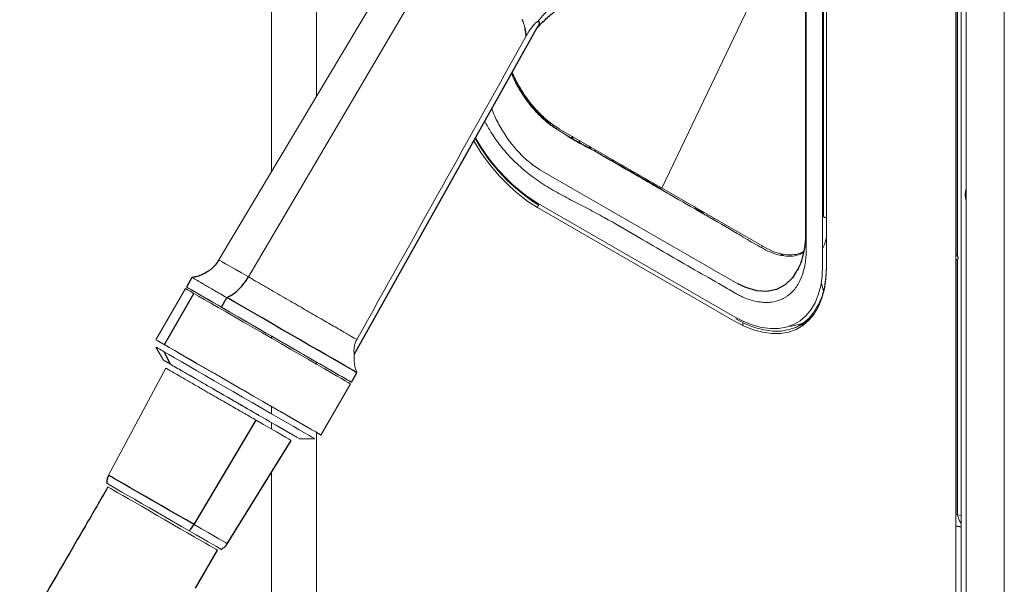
# Paper-space layout '_Isometric' of a CAD drawing. Header units: millimetres. Extents: x -1342 to 1339, y -551 to 2740.
# Tile 4 of 90: x -1074 to -805, y 738 to 892. Entities that reach past the tile are written whole.
import ezdxf

# ---------------------------------------------------------------- set-up
doc = ezdxf.new("R2010")
doc.units = ezdxf.units.MM

psp = doc.layouts.new('_Isometric')

# ---------------------------------------------------------------- linework, layer by layer
at = {"color": 144, "linetype": 'Continuous', "lineweight": 18}
for p, q in [((-1004.94, 1549.67), (-1004.94, 850.36)), ((-992.73, 1444.07), (-992.73, 870.85)), ((-805.01, 639.2), (-805.01, 1349.59)), ((-818.27, 632.97), (-818.27, 1343.36)), ((-815.41, 1343.37), (-815.41, 632.98)), ((-816.75, 644.75), (-816.75, 1010.56)), ((-854.58, 824.59), (-854.58, 971.56)), ((-853.53, 970.96), (-853.53, 823.98)), ((-859.3, 927.67), (-898.43, 845.82)), ((-966.21, 915.32), (-1019.34, 826.2)), ((-956.63, 914.46), (-1011.27, 821.55)), ((-933.85, 868.49), (-933.85, 868.17)), ((-929.91, 864.53), (-929.91, 864.1)), ((-927.1, 862.44), (-927.1, 862)), ((-870.49, 829.69), (-926.36, 861.94)), ((-922.95, 859.97), (-922.95, 859.43)), ((-922.75, 859.86), (-922.75, 859.32)), ((-920.89, 858.79), (-920.89, 858.25)), ((-918.32, 857.3), (-918.05, 857.1)), ((-916.8, 855.89), (-916.52, 856.26)), ((-877.74, 819.69), (-931.71, 850.84)), ((-932.37, 841.72), (-878.63, 810.7)), ((-932.02, 841.52), (-932.37, 841.72)), ((-878.63, 809.49), (-932.37, 840.51)), ((-889.64, 840.74), (-887.16, 838.92)), ((-887.16, 838.92), (-886.77, 838.38)), ((-884.46, 837.22), (-884.27, 837.64)), ((-871.16, 829.63), (-871.16, 830.08)), ((-866.27, 827.99), (-865.39, 827.42)), ((-818.27, 826.1), (-817.57, 826.5)), ((-853.53, 824.39), (-853.54, 824.39)), ((-855.02, 819.94), (-854.83, 819.49)), ((-854.83, 819.49), (-854.35, 817.6)), ((-1028.43, 818.37), (-1036.5, 804.39)), ((-877.93, 810.31), (-878.28, 810.1)), ((-860.57, 808.49), (-858.48, 809.76)), ((-857.97, 810.09), (-858.48, 809.76)), ((-1004.94, 805.38), (-1004.94, 804.81)), ((-1036.5, 802.39), (-1034.43, 798.79)), ((-992.73, 798.33), (-992.73, 797.76)), ((-1033.77, 796.62), (-1049.43, 767.42)), ((-991.47, 778.39), (-983.4, 792.37)), ((-1004.94, 786.16), (-1004.94, 784.17)), ((-1004.94, 781.76), (-1004.94, 779.98)), ((-997.36, 777.39), (-993.2, 777.39)), ((-992.73, 779.11), (-992.73, 733.68)), ((-1004.94, 768.2), (-1004.94, 456.52)), ((-818.27, 756.73), (-817.81, 756.63)), ((-817.81, 756.63), (-816.75, 756.38))]:
    psp.add_line(p, q, dxfattribs=at)
at = {"color": 7, "linetype": 'Continuous', "lineweight": 25}
for p, q in [((-854.42, 979.11), (-854.42, 838.14)), ((-817.81, 827.23), (-817.81, 905.68)), ((-982.37, 800.34), (-932.2, 890.11)), ((-929.62, 864.28), (-929.62, 863.87)), ((-817.81, 756.63), (-817.81, 826.36)), ((-1026.68, 821.4), (-1028.18, 818.8)), ((-1034.21, 803.06), (-1026.14, 817.05)), ((-1018.66, 813.31), (-1017.16, 815.91)), ((-1032.54, 797.7), (-1034.3, 801.11)), ((-992.66, 798.3), (-992.66, 798.3)), ((-983.15, 792.8), (-981.65, 795.4)), ((-1026.1, 753.95), (-1009.14, 782.41)), ((-993.77, 779.71), (-993.76, 779.71)), ((-1017.03, 748.71), (-999.56, 776.87)), ((-818.27, 753.63), (-816.75, 753.31))]:
    psp.add_line(p, q, dxfattribs=at)
at = {"color": 144, "linetype": 'Continuous', "lineweight": 18, "flags": 128}
for points in [[(-859.34, 977.8), (-859.16, 974.21), (-859.21, 969.27), (-859.3, 964.35), (-859.3, 949.47), (-859.3, 874.84), (-859.3, 831.69), (-859.3, 831.69), (-859.3, 831.69)], [(-932.37, 840.51), (-934.99, 842.19), (-937.21, 843.85)], [(-935.64, 843.87), (-934.88, 843.33), (-932.37, 841.72)], [(-1011.27, 821.55), (-1013.2, 822.66), (-1014.91, 823.64), (-1016.37, 824.49), (-1017.56, 825.17), (-1018.45, 825.69), (-1019.05, 826.03), (-1019.32, 826.19), (-1019.34, 826.2)], [(-878.63, 810.7), (-876.11, 809.4), (-873.63, 808.42), (-871.2, 807.77), (-868.85, 807.45), (-866.6, 807.48), (-864.49, 807.84), (-862.54, 808.54), (-860.76, 809.57), (-859.17, 810.92), (-857.8, 812.56), (-856.66, 814.49), (-855.76, 816.69), (-855.1, 819.12), (-854.71, 821.76), (-854.58, 824.59)], [(-853.53, 823.98), (-853.67, 821.03), (-854.08, 818.27), (-854.76, 815.74), (-855.7, 813.45), (-856.89, 811.43), (-858.32, 809.72), (-859.98, 808.31), (-861.83, 807.24), (-863.88, 806.51), (-866.08, 806.13), (-868.42, 806.1), (-870.87, 806.43), (-873.41, 807.11), (-876, 808.13), (-878.63, 809.49)], [(-878.28, 810.1), (-875.69, 808.76), (-873.14, 807.75), (-870.63, 807.08), (-868.22, 806.76), (-865.91, 806.78), (-863.74, 807.16), (-861.72, 807.88), (-859.89, 808.94), (-858.26, 810.32), (-856.85, 812.01), (-855.68, 814), (-854.75, 816.26), (-854.08, 818.76), (-853.67, 821.48), (-853.54, 824.39)], [(-1026.14, 817.05), (-1027.15, 817.63), (-1027.88, 818.05), (-1028.3, 818.3), (-1028.43, 818.37)], [(-1018.66, 813.31), (-1020.71, 814.49), (-1022.55, 815.56), (-1024.17, 816.49), (-1025.53, 817.28), (-1026.63, 817.91), (-1027.44, 818.38), (-1027.96, 818.67), (-1028.17, 818.8), (-1028.09, 818.75), (-1027.7, 818.52), (-1027.01, 818.12), (-1026.03, 817.56), (-1024.77, 816.83), (-1023.26, 815.96), (-1021.51, 814.95), (-1019.55, 813.82), (-1017.4, 812.57), (-1015.09, 811.24), (-1012.65, 809.83), (-1010.12, 808.37), (-1007.52, 806.87), (-1004.91, 805.36), (-1002.3, 803.86), (-999.74, 802.38), (-997.26, 800.95), (-994.89, 799.58), (-992.66, 798.3)], [(-983.4, 792.37), (-983.4, 792.37), (-983.58, 792.47), (-984.06, 792.75), (-984.84, 793.2), (-985.9, 793.81), (-987.23, 794.58), (-988.81, 795.5), (-990.63, 796.55), (-992.65, 797.71), (-994.85, 798.99), (-997.21, 800.34), (-999.68, 801.77), (-1002.23, 803.24), (-1004.83, 804.75), (-1007.45, 806.26), (-1010.05, 807.76), (-1012.59, 809.23), (-1015.04, 810.64), (-1017.37, 811.98), (-1019.54, 813.24), (-1021.53, 814.39), (-1023.31, 815.41), (-1024.85, 816.3), (-1026.14, 817.05)], [(-992.66, 798.3), (-990.62, 797.11), (-988.78, 796.05), (-987.16, 795.12), (-985.8, 794.33), (-984.7, 793.7), (-983.89, 793.23), (-983.37, 792.93), (-983.16, 792.81), (-983.24, 792.86), (-983.63, 793.08), (-984.32, 793.48), (-985.3, 794.05), (-986.56, 794.77), (-988.07, 795.64), (-989.82, 796.65), (-991.78, 797.79), (-993.93, 799.03), (-996.24, 800.37), (-998.68, 801.77), (-1001.21, 803.24), (-1003.81, 804.73), (-1006.42, 806.24), (-1009.03, 807.75), (-1011.59, 809.23), (-1014.07, 810.66), (-1016.44, 812.03), (-1018.66, 813.31)], [(-861.14, 808.17), (-861.07, 808.19), (-859.37, 808.77)], [(-1034.21, 803.06), (-1035.22, 803.65), (-1035.95, 804.07), (-1036.38, 804.31), (-1036.5, 804.39), (-1036.32, 804.28), (-1035.84, 804.01), (-1035.07, 803.56), (-1034.01, 802.94), (-1032.67, 802.17), (-1031.09, 801.26), (-1029.27, 800.21), (-1027.25, 799.04), (-1025.05, 797.77), (-1022.7, 796.41), (-1020.23, 794.99), (-1017.67, 793.51), (-1015.07, 792.01), (-1012.45, 790.5), (-1009.85, 789), (-1007.31, 787.53), (-1004.86, 786.12), (-1002.53, 784.77), (-1000.36, 783.52), (-998.37, 782.37), (-996.59, 781.34), (-995.05, 780.45), (-993.77, 779.71)], [(-993.2, 777.39), (-993.21, 777.39), (-993.44, 777.53), (-993.99, 777.84), (-994.83, 778.33), (-995.97, 778.99), (-997.39, 779.8), (-999.06, 780.77), (-1000.96, 781.86), (-1003.06, 783.08), (-1005.33, 784.39), (-1007.75, 785.79), (-1010.26, 787.24), (-1012.85, 788.73), (-1015.46, 790.24), (-1018.06, 791.74), (-1020.62, 793.22), (-1023.1, 794.65), (-1025.45, 796.01), (-1027.65, 797.27), (-1029.66, 798.44), (-1031.46, 799.47), (-1033.01, 800.37), (-1034.3, 801.11)], [(-993.77, 779.71), (-992.75, 779.13), (-992.03, 778.71), (-991.6, 778.46), (-991.47, 778.39), (-991.65, 778.49), (-992.13, 778.77), (-992.91, 779.22), (-993.97, 779.83), (-995.3, 780.6), (-996.89, 781.51), (-998.7, 782.56), (-1000.73, 783.73), (-1002.93, 785), (-1005.28, 786.36), (-1007.75, 787.79), (-1010.3, 789.26), (-1012.91, 790.76), (-1015.52, 792.28), (-1018.12, 793.78), (-1020.66, 795.24), (-1023.11, 796.66), (-1025.44, 798), (-1027.62, 799.26), (-1029.6, 800.4), (-1031.38, 801.43), (-1032.92, 802.32), (-1034.21, 803.06)], [(-1024.57, 793.1), (-1025.83, 793.82), (-1027.02, 794.51), (-1028.15, 795.17), (-1029.2, 795.77), (-1030.18, 796.33), (-1031.06, 796.84), (-1031.85, 797.3), (-1032.54, 797.7)], [(-999.56, 776.87), (-999.57, 776.88), (-999.78, 777), (-1000.3, 777.3), (-1001.14, 777.78), (-1002.26, 778.43), (-1003.65, 779.23), (-1005.28, 780.18), (-1007.12, 781.24), (-1009.14, 782.41)], [(-1027.46, 752.23), (-1029.52, 753.42), (-1031.68, 754.67), (-1033.89, 755.94), (-1036.11, 757.23), (-1038.3, 758.49), (-1040.4, 759.7), (-1042.38, 760.84), (-1044.19, 761.89), (-1045.81, 762.82), (-1047.19, 763.62), (-1048.3, 764.26), (-1049.14, 764.74), (-1049.67, 765.05), (-1049.88, 765.17), (-1049.89, 765.18)], [(-1049.6, 764.2), (-1049.59, 764.19), (-1049.35, 764.05), (-1048.81, 763.74), (-1047.99, 763.26), (-1046.89, 762.63), (-1045.54, 761.85), (-1043.97, 760.95), (-1042.21, 759.93), (-1040.3, 758.83), (-1038.28, 757.66), (-1036.18, 756.45), (-1034.05, 755.22), (-1031.93, 753.99)], [(-1031.93, 753.99), (-1029.87, 752.8), (-1027.9, 751.67), (-1026.07, 750.61), (-1024.42, 749.66), (-1022.98, 748.83), (-1021.77, 748.13), (-1020.83, 747.59), (-1020.17, 747.2), (-1019.8, 746.99), (-1019.73, 746.95)], [(-1017.03, 748.71), (-1017.13, 748.77), (-1017.56, 749.02), (-1018.31, 749.45), (-1019.37, 750.06), (-1020.7, 750.83), (-1022.29, 751.75), (-1024.1, 752.8), (-1026.1, 753.95)], [(-1018.73, 747.19), (-1018.84, 747.25), (-1019.25, 747.49), (-1019.97, 747.91), (-1020.99, 748.49), (-1022.27, 749.23), (-1023.8, 750.11), (-1025.54, 751.12), (-1027.46, 752.23)]]:
    psp.add_lwpolyline(points, dxfattribs=at)
at = {"color": 7, "linetype": 'Continuous', "lineweight": 25, "flags": 128}
for points in [[(-861.88, 822.82), (-862.85, 821.29), (-864.85, 819.37), (-867.14, 818.15), (-869.8, 817.6), (-872.55, 817.76), (-875.54, 818.63), (-877.74, 819.69), (-877.74, 819.69), (-877.74, 819.69)], [(-981.65, 795.4), (-981.74, 795.46), (-982.13, 795.68), (-982.82, 796.08), (-983.8, 796.65), (-985.06, 797.37), (-986.57, 798.24), (-988.32, 799.25), (-990.28, 800.39), (-992.43, 801.63), (-994.74, 802.96), (-997.18, 804.37), (-999.71, 805.83), (-1002.31, 807.33), (-1004.92, 808.84), (-1007.53, 810.35), (-1010.09, 811.83), (-1012.57, 813.26), (-1014.94, 814.63), (-1017.16, 815.91)], [(-1026.1, 753.95), (-1028.25, 755.19), (-1030.49, 756.48), (-1032.79, 757.81), (-1035.1, 759.15), (-1037.37, 760.46), (-1039.56, 761.72), (-1041.62, 762.91), (-1043.51, 764), (-1045.18, 764.97), (-1046.62, 765.79), (-1047.78, 766.46), (-1048.65, 766.96), (-1049.2, 767.28), (-1049.42, 767.41), (-1049.43, 767.42)], [(-1025.75, 736.55), (-1019.73, 746.95), (-1019.73, 746.95)]]:
    psp.add_lwpolyline(points, dxfattribs=at)
at = {"color": 144, "linetype": 'Continuous', "lineweight": 18}
for centre, radius, start, end in [((-901.84, 886.59), 55.48, 210.2217, 230.3928), ((-905.12, 884.12), 50.72, 209.2103, 237.9639), ((-904.54, 884.76), 51.37, 209.4064, 232.7365), ((-917.87, 856.94), 0.246, 137.7467, 231.6116), ((-810.69, 844.03), 5.02, 160.516, 199.484), ((-932.15, 841.69), 0.217, 170.5527, 307.7047), ((-931.6, 840.48), 0.77, 123.2297, 177.3477), ((-875.25, 808.77), 1.08, 165.1241, 210.6512), ((-864.8, 820.41), 12.39, 274.8447, 295.0653), ((-811.88, 757.77), 6.03, 190.8445, 216.1236)]:
    psp.add_arc(centre, radius, start, end, dxfattribs=at)
at = {"color": 7, "linetype": 'Continuous', "lineweight": 25}
for centre, radius, start, end in [((-1023.05, 827.96), 13.41, 296.0327, 331.4321), ((-1032.89, 757.92), 7.86, 313.6669, 329.6896)]:
    psp.add_arc(centre, radius, start, end, dxfattribs=at)
for points, knots in [([(-1049.6, 764.2), (-1051.65, 760.67), (-1055.6, 753.83), (-1061.35, 743.96), (-1066.69, 734.84), (-1071.65, 726.43), (-1076.23, 718.73), (-1080.66, 711.3), (-1084.91, 704.23), (-1088.91, 697.63), (-1092.38, 691.93), (-1095.33, 687.12), (-1097.67, 683.34), (-1099.44, 680.47), (-1100.71, 678.42), (-1101.59, 677.01), (-1102.14, 676.13), (-1102.6, 675.4), (-1103.25, 674.35), (-1104.3, 672.67), (-1105.76, 670.34), (-1107.57, 667.47), (-1110.81, 662.36), (-1115.32, 655.29), (-1120.98, 646.56), (-1126.65, 637.95), (-1132.38, 629.4), (-1138.24, 620.83), (-1143.05, 613.95), (-1146.79, 608.69), (-1149.44, 605.01), (-1152.07, 601.4), (-1154.55, 598.03), (-1156.72, 595.12), (-1158.49, 592.77), (-1159.92, 590.89), (-1161.21, 589.2), (-1162.81, 587.12), (-1164.94, 584.37), (-1167.68, 580.91), (-1170.76, 577.07), (-1174.03, 573.1), (-1177.29, 569.22), (-1180.47, 565.53), (-1183.57, 562.03), (-1186.54, 558.75), (-1189.31, 555.78), (-1191.77, 553.21), (-1194.02, 550.92), (-1196.22, 548.73), (-1198.56, 546.47), (-1201.31, 543.89), (-1204.45, 541.06), (-1207.92, 538.1), (-1211.34, 535.36), (-1214.6, 532.92), (-1217.62, 530.82), (-1220.38, 529.05), (-1222.84, 527.59), (-1225.14, 526.35), (-1226.96, 525.45), (-1228.47, 524.77), (-1229.82, 524.2), (-1231.35, 523.62), (-1232.97, 523.08), (-1234.49, 522.66), (-1235.8, 522.35), (-1237, 522.12), (-1238.11, 521.97), (-1239.2, 521.86), (-1240.29, 521.81), (-1241.41, 521.83), (-1242.48, 521.9), (-1243.53, 522.05), (-1244.5, 522.24), (-1245.41, 522.48), (-1246.2, 522.73), (-1246.9, 523), (-1247.54, 523.27), (-1248.21, 523.58), (-1249.07, 524.03), (-1250.07, 524.62), (-1251.1, 525.31), (-1252.01, 525.99), (-1252.77, 526.6), (-1253.49, 527.22), (-1254.31, 527.97), (-1255.44, 529.09), (-1256.82, 530.58), (-1258.33, 532.4), (-1259.75, 534.28), (-1260.87, 535.89), (-1261.67, 537.11), (-1262.25, 538.01), (-1262.79, 538.89), (-1263.39, 539.9), (-1264.04, 541.02), (-1264.81, 542.39), (-1265.7, 544.04), (-1266.69, 545.99), (-1267.94, 548.55), (-1269.46, 551.88), (-1271.26, 556.18), (-1273.16, 561.16), (-1275.12, 566.8), (-1277.06, 572.92), (-1279.27, 580.54), (-1281.7, 589.87), (-1284.26, 601), (-1286.69, 612.82), (-1288.83, 624.56), (-1290.74, 636.13), (-1292.44, 647.44), (-1294.04, 659.11), (-1295.54, 671.12), (-1296.95, 683.45), (-1298.25, 696), (-1299.42, 708.43), (-1300.4, 719.96), (-1301.22, 730.28), (-1301.88, 739.34), (-1302.44, 747.51), (-1302.91, 754.74), (-1303.29, 760.99), (-1303.6, 766.23), (-1303.83, 770.46), (-1304.01, 773.79), (-1304.16, 776.58), (-1304.3, 779.21), (-1304.44, 781.96), (-1304.58, 784.88), (-1304.76, 788.7), (-1304.99, 793.53), (-1305.25, 799.49), (-1305.52, 806.21), (-1305.81, 813.72), (-1306.11, 822.03), (-1306.39, 830.81), (-1306.65, 839.89), (-1306.99, 853.03), (-1307.35, 870.38), (-1307.66, 892.06), (-1307.84, 914.37), (-1307.88, 937.5), (-1307.79, 961.33), (-1307.54, 985.76), (-1307.15, 1010.84), (-1306.61, 1036.47), (-1305.92, 1062.68), (-1305.07, 1089.42), (-1303.96, 1119.78), (-1302.51, 1153.81), (-1300.66, 1191.58), (-1298.52, 1230.09), (-1296.09, 1269.27), (-1293.39, 1308.82), (-1290.41, 1348.68), (-1287.17, 1388.77), (-1283.63, 1429.26), (-1280.06, 1467.33), (-1276.51, 1502.89), (-1273.04, 1535.86), (-1269.38, 1568.91), (-1265.53, 1601.98), (-1261.97, 1631.02), (-1258.83, 1655.7), (-1256.2, 1675.71), (-1253.62, 1694.81), (-1251.1, 1712.98), (-1248.64, 1730.25), (-1246.27, 1746.48), (-1243.99, 1761.68), (-1241.82, 1775.9), (-1239.73, 1789.3), (-1237.73, 1801.88), (-1235.83, 1813.6), (-1234.04, 1824.48), (-1232.35, 1834.53), (-1230.77, 1843.84), (-1229.38, 1851.92), (-1228.17, 1858.85), (-1227.14, 1864.65), (-1226.22, 1869.83), (-1225.42, 1874.31), (-1224.81, 1877.67), (-1224.34, 1880.3), (-1223.91, 1882.66), (-1223.37, 1885.59), (-1222.72, 1889.16), (-1221.94, 1893.35), (-1221.05, 1898.16), (-1219.92, 1904.16), (-1218.54, 1911.44), (-1216.87, 1920.13), (-1214.99, 1929.75), (-1212.9, 1940.27), (-1210.59, 1951.67), (-1208.05, 1963.91), (-1205.29, 1976.94), (-1201.77, 1993.15), (-1197.49, 2012.21), (-1192.41, 2033.83), (-1187.15, 2055.21), (-1181.87, 2075.67), (-1176.59, 2095.18), (-1171.33, 2113.69), (-1165.92, 2131.81), (-1160.36, 2149.47), (-1154.94, 2165.73), (-1149.71, 2180.56), (-1144.73, 2193.96), (-1139.58, 2206.9), (-1134.17, 2219.39), (-1128.42, 2231.44), (-1122.24, 2243.04), (-1115.62, 2254.1), (-1108.6, 2264.55), (-1101.18, 2274.31), (-1095.35, 2281.38), (-1091.94, 2285), (-1091.21, 2285.77)], [0, 0, 0, 0, 0.004456, 0.00863, 0.012538, 0.016191, 0.019593, 0.022746, 0.026197, 0.02928, 0.031988, 0.034311, 0.036242, 0.037547, 0.03857, 0.039311, 0.039679, 0.039893, 0.040422, 0.041282, 0.042477, 0.044011, 0.045772, 0.050555, 0.055447, 0.060449, 0.065572, 0.070964, 0.076669, 0.079167, 0.081721, 0.084331, 0.086863, 0.089027, 0.090781, 0.092164, 0.093333, 0.094707, 0.097069, 0.099901, 0.103205, 0.106742, 0.110222, 0.113643, 0.117003, 0.1203, 0.123411, 0.126171, 0.128551, 0.131004, 0.133718, 0.136627, 0.140597, 0.144747, 0.149003, 0.153103, 0.156866, 0.160355, 0.163716, 0.166728, 0.169609, 0.171299, 0.173216, 0.175596, 0.178286, 0.180668, 0.182692, 0.184584, 0.186607, 0.188617, 0.190652, 0.192779, 0.195073, 0.196994, 0.199116, 0.201058, 0.202691, 0.204092, 0.205367, 0.206582, 0.208072, 0.209905, 0.211625, 0.213079, 0.214231, 0.21514, 0.216247, 0.217647, 0.219643, 0.221599, 0.223309, 0.224788, 0.225492, 0.226051, 0.22675, 0.227314, 0.227998, 0.228799, 0.229716, 0.230748, 0.231894, 0.233604, 0.23553, 0.237697, 0.24004, 0.242448, 0.244937, 0.248849, 0.252997, 0.257399, 0.262062, 0.266179, 0.270478, 0.274955, 0.279603, 0.284417, 0.28939, 0.294452, 0.299251, 0.303259, 0.306948, 0.310289, 0.313258, 0.315834, 0.317998, 0.319736, 0.321083, 0.322137, 0.323224, 0.324356, 0.325574, 0.326886, 0.329142, 0.331641, 0.33439, 0.33762, 0.341155, 0.344948, 0.348822, 0.352763, 0.3618, 0.371167, 0.38086, 0.390874, 0.401418, 0.412284, 0.423464, 0.434952, 0.446739, 0.458815, 0.471164, 0.487993, 0.505251, 0.522909, 0.540934, 0.559291, 0.577609, 0.596175, 0.61495, 0.633894, 0.649141, 0.664445, 0.679781, 0.695126, 0.710436, 0.720127, 0.72938, 0.738197, 0.746582, 0.754538, 0.762069, 0.768988, 0.775515, 0.781658, 0.787421, 0.792811, 0.797748, 0.802335, 0.806579, 0.810486, 0.813372, 0.816041, 0.818406, 0.820439, 0.822143, 0.82298, 0.824022, 0.825353, 0.826971, 0.828872, 0.831054, 0.833512, 0.837013, 0.84094, 0.845281, 0.850023, 0.855149, 0.860643, 0.866484, 0.87263, 0.882317, 0.89187, 0.901259, 0.910456, 0.918627, 0.926592, 0.934329, 0.941814, 0.949027, 0.954812, 0.960369, 0.965695, 0.97081, 0.97575, 0.980569, 0.985271, 0.989817, 0.994298, 0.998792, 1, 1, 1, 1]), ([(-932.64, 889.33), (-932.16, 889.87), (-930.95, 891.24), (-928.93, 893.05), (-926.86, 894.71), (-925.09, 895.95), (-923.54, 896.94), (-922.04, 897.8), (-920.47, 898.59), (-918.79, 899.32), (-916.78, 900.04), (-914.35, 900.68), (-911.97, 900.97), (-910.25, 901.01), (-909.57, 901), (-909.39, 900.99)], [0, 0, 0, 0, 0.0814693, 0.2069584, 0.3080679, 0.3840261, 0.4513069, 0.5167805, 0.57824, 0.6493205, 0.7199035, 0.8121169, 0.9256414, 0.981077, 1, 1, 1, 1]), ([(-935.49, 887.31), (-935.49, 887.38), (-935.49, 887.53), (-935.51, 887.76), (-935.53, 888.01), (-935.56, 888.27), (-935.6, 888.54), (-935.65, 888.83), (-935.71, 889.14), (-935.76, 889.35), (-935.78, 889.45)], [0, 0, 0, 0, 0.111511, 0.226877, 0.346098, 0.469173, 0.596102, 0.726883, 0.861516, 1, 1, 1, 1]), ([(-932.31, 891.3), (-932.2, 891.31), (-931.97, 891.34), (-931.87, 891.11), (-931.9, 890.78), (-932.01, 890.45), (-932.16, 890.21), (-932.22, 890.12)], [0, 0, 0, 0, 0.200347, 0.43193, 0.635994, 0.867107, 1, 1, 1, 1]), ([(-935.57, 843.69), (-935.08, 843.33), (-933.99, 842.52), (-932.88, 841.86), (-932.26, 841.5)], [0, 0, 0, 0, 0.442354, 1, 1, 1, 1]), ([(-859.3, 831.69), (-859.3, 831.69), (-859.34, 831.12), (-859.51, 829.38), (-860.11, 826.64), (-860.94, 824.22), (-861.68, 823.12), (-861.88, 822.82)], [0, 0, 0, 0, 0.000005, 0.16496, 0.513379, 0.870609, 1, 1, 1, 1]), ([(-1019.34, 826.21), (-1019.66, 825.73), (-1020.29, 824.77), (-1021.5, 823.61), (-1022.79, 822.7), (-1024.14, 822.03), (-1025.42, 821.6), (-1026.26, 821.47), (-1026.64, 821.42)], [0, 0, 0, 0, 0.193949, 0.378271, 0.552651, 0.717986, 0.874535, 1, 1, 1, 1]), ([(-1049.4, 767.39), (-1049.49, 767.25), (-1049.75, 766.8), (-1049.92, 766), (-1049.89, 765.38), (-1049.88, 765.1)], [0, 0, 0, 0, 0.214708, 0.647639, 1, 1, 1, 1]), ([(-1018.82, 747.16), (-1018.8, 747.16), (-1018.47, 747.27), (-1017.89, 747.7), (-1017.3, 748.23), (-1017.09, 748.64), (-1017.05, 748.73)], [0, 0, 0, 0, 0.022997, 0.436498, 0.873907, 1, 1, 1, 1])]:
    psp.add_open_spline(points, degree=3, knots=knots, dxfattribs=at)
at = {"color": 144, "linetype": 'Continuous', "lineweight": 18}
for points, knots in [([(-905.5, 832.75), (-900.48, 829.86), (-892.97, 825.52), (-884.19, 820.45), (-880.28, 818.19), (-878.87, 817.38), (-878.55, 817.2), (-878.4, 817.11), (-877.93, 816.84), (-877.61, 816.68), (-876.67, 816.2), (-876.05, 815.92), (-874.19, 815.2), (-872.99, 814.88), (-871.24, 814.63), (-870.66, 814.59), (-869.81, 814.58), (-869.53, 814.58), (-868.99, 814.62), (-868.72, 814.65), (-867.39, 814.83), (-866.4, 815.13), (-865.25, 815.69), (-865.03, 815.81), (-864.59, 816.08), (-864.37, 816.22), (-863.75, 816.67), (-863.35, 817), (-862.25, 818.1), (-861.61, 818.96), (-860.79, 820.45), (-860.54, 820.98), (-860.11, 822.09), (-859.92, 822.67), (-859.44, 824.47), (-859.23, 825.77), (-859.1, 827.51), (-859.08, 827.86), (-859.06, 828.58), (-859.06, 828.94), (-859.06, 830.03), (-859.06, 853.99), (-859.06, 901.2), (-859.06, 948.4), (-859.06, 972.36), (-859.06, 973.45), (-859.06, 973.81), (-859.06, 974.54), (-859.08, 975.28), (-859.13, 976.03), (-859.19, 976.79), (-859.23, 977.18), (-859.36, 978.34), (-859.48, 979.12), (-859.93, 981.48), (-860.35, 983.08), (-861.01, 985.12), (-861.15, 985.53), (-861.45, 986.34), (-861.6, 986.74), (-862.07, 987.96), (-862.42, 988.76), (-863.15, 990.35), (-863.54, 991.14), (-864.16, 992.31), (-864.38, 992.7), (-864.81, 993.48), (-865.04, 993.87), (-866.19, 995.77), (-867.19, 997.22), (-868.77, 999.29), (-869.32, 999.96), (-870.17, 1000.94), (-870.46, 1001.26), (-871.03, 1001.89), (-871.32, 1002.19), (-872.79, 1003.69), (-873.99, 1004.77), (-875.53, 1005.97), (-875.85, 1006.21), (-876.47, 1006.66), (-876.79, 1006.88), (-877.42, 1007.3), (-877.73, 1007.5), (-878.36, 1007.89), (-878.68, 1008.07), (-880.25, 1008.98), (-884.04, 1011.16), (-892.86, 1016.26), (-900.43, 1020.62), (-905.47, 1023.54)], [0, 0, 0, 0, 0.0625, 0.09375, 0.109375, 0.111328, 0.111328, 0.113281, 0.113281, 0.117187, 0.117187, 0.125, 0.125, 0.140625, 0.140625, 0.148437, 0.148437, 0.152344, 0.152344, 0.15625, 0.15625, 0.171875, 0.171875, 0.175781, 0.175781, 0.179687, 0.179687, 0.1875, 0.1875, 0.203125, 0.203125, 0.210937, 0.210937, 0.21875, 0.21875, 0.234375, 0.234375, 0.238281, 0.238281, 0.242187, 0.242187, 0.25, 0.5, 0.75, 0.757813, 0.757813, 0.761719, 0.761719, 0.765625, 0.769531, 0.769531, 0.773438, 0.773438, 0.78125, 0.78125, 0.796875, 0.796875, 0.800781, 0.800781, 0.804688, 0.804688, 0.8125, 0.8125, 0.820313, 0.820313, 0.824219, 0.824219, 0.828125, 0.828125, 0.84375, 0.84375, 0.851563, 0.851563, 0.855469, 0.855469, 0.859375, 0.859375, 0.875, 0.875, 0.878906, 0.878906, 0.882812, 0.882812, 0.886719, 0.886719, 0.890625, 0.890625, 0.90625, 0.9375, 1, 1, 1, 1]), ([(-932.31, 891.3), (-931.74, 892.01), (-931.14, 892.72), (-929.87, 894.11), (-929.21, 894.79), (-927.89, 896.05), (-927.23, 896.63), (-925.89, 897.73), (-925.21, 898.25), (-924.09, 899.01), (-923.71, 899.25), (-922.96, 899.71), (-922.59, 899.91), (-921.87, 900.3), (-921.51, 900.47), (-920.8, 900.79), (-920.45, 900.94), (-919.68, 901.23), (-919.28, 901.37), (-918.51, 901.59), (-918.15, 901.68), (-917.62, 901.79), (-917.44, 901.82), (-917.09, 901.88), (-916.91, 901.91), (-916.53, 901.96), (-916.34, 901.98), (-915.97, 902.01), (-915.79, 902.02), (-915.61, 902.03)], [0, 0, 0, 0, 0.125, 0.125, 0.25, 0.25, 0.375, 0.375, 0.5, 0.5, 0.5625, 0.5625, 0.625, 0.625, 0.6875, 0.6875, 0.75, 0.75, 0.8125, 0.8125, 0.875, 0.875, 0.90625, 0.90625, 0.9375, 0.9375, 0.96875, 0.96875, 1, 1, 1, 1]), ([(-935.78, 889.45), (-935.8, 889.55), (-935.85, 889.74), (-935.94, 890.06), (-936.04, 890.42), (-936.17, 890.82), (-936.27, 891.1), (-936.32, 891.25)], [0, 0, 0, 0, 0.16128, 0.341929, 0.541937, 0.761297, 1, 1, 1, 1]), ([(-932.31, 891.3), (-932.33, 891.29), (-932.36, 891.28), (-932.42, 891.26), (-932.48, 891.22), (-932.55, 891.18), (-932.62, 891.13), (-932.73, 891.05), (-932.9, 890.91), (-933.18, 890.64), (-933.55, 890.23), (-934.11, 889.52), (-934.58, 888.83), (-934.96, 888.23), (-935.14, 887.93), (-935.31, 887.62), (-935.43, 887.41), (-935.49, 887.31)], [0, 0, 0, 0, 0.019644, 0.039514, 0.059708, 0.08032, 0.101437, 0.123142, 0.182612, 0.247077, 0.364495, 0.497024, 0.747812, 0.810416, 0.873768, 0.936758, 1, 1, 1, 1]), ([(-898.66, 845.42), (-898.76, 845.47), (-899.23, 845.74), (-901.21, 846.89), (-909.13, 851.45), (-917.49, 856.36), (-925.16, 860.68), (-927.6, 862.12), (-930.1, 863.95), (-932.55, 866.29), (-934.9, 869.05), (-936.99, 872.13), (-938.55, 874.85), (-939.24, 876.55), (-939.47, 877.11)], [0, 0, 0, 0, 0.006542, 0.032709, 0.137376, 0.556047, 0.612749, 0.669417, 0.725734, 0.786716, 0.847699, 0.908752, 0.969806, 1, 1, 1, 1]), ([(-939.39, 877.25), (-939.15, 876.67), (-938.44, 874.95), (-936.85, 872.2), (-934.74, 869.11), (-932.36, 866.32), (-929.25, 863.41), (-925.42, 860.66), (-920.97, 858.06), (-916.52, 855.76), (-909, 851.64), (-902.97, 848.1), (-898.43, 845.44)], [0, 0, 0, 0, 0.031153, 0.092425, 0.153697, 0.214863, 0.276029, 0.377834, 0.480235, 0.583333, 0.686094, 1, 1, 1, 1]), ([(-926.36, 861.94), (-927.23, 862.5), (-928.98, 863.61), (-931.53, 865.86), (-933.93, 868.49), (-936.12, 871.45), (-937.94, 874.46), (-938.87, 876.51), (-939.28, 877.44)], [0, 0, 0, 0, 0.171462, 0.342926, 0.514392, 0.68586, 0.857303, 1, 1, 1, 1]), ([(-931.71, 850.84), (-931.71, 850.84), (-932.79, 851.49), (-934.94, 853.03), (-937.9, 855.91), (-940.52, 859.18), (-942.7, 862.69), (-944.15, 865.5), (-944.72, 867.14), (-944.85, 867.49)], [0, 0, 0, 0, 0.000003, 0.202317, 0.404642, 0.587103, 0.769591, 0.950765, 1, 1, 1, 1]), ([(-946.76, 864.06), (-946.22, 863.06), (-944.95, 860.71), (-942.5, 857.29), (-939.3, 853.57), (-935.54, 850.17), (-931.35, 847.14), (-927.09, 844.6), (-922.8, 842.33), (-918.51, 840.16), (-912.74, 836.99), (-908.41, 834.46), (-905.5, 832.75)], [0, 0, 0, 0, 0.055596, 0.131275, 0.206945, 0.303785, 0.400885, 0.499433, 0.599168, 0.699027, 0.797719, 1, 1, 1, 1]), ([(-918.05, 857.1), (-917.93, 856.99), (-917.8, 856.87), (-917.88, 856.55), (-917.89, 856.51)], [0, 0, 0, 0, 0.893805, 1, 1, 1, 1]), ([(-859.85, 828.21), (-860.43, 827.93), (-861.66, 827.33), (-863.87, 827.11), (-866.33, 827.41), (-869.54, 828.52), (-873.42, 830.73), (-882.07, 835.97), (-890.49, 840.69), (-897.41, 844.69), (-898.66, 845.42)], [0, 0, 0, 0, 0.05851, 0.12436, 0.190244, 0.256128, 0.368306, 0.480796, 0.905647, 1, 1, 1, 1]), ([(-853.53, 837.75), (-853.56, 837.75), (-853.7, 837.73), (-853.94, 837.77), (-854.2, 837.86), (-854.38, 838.02), (-854.41, 838.13), (-854.42, 838.19)], [0, 0, 0, 0, 0.076573, 0.30743, 0.538287, 0.769143, 1, 1, 1, 1]), ([(-853.53, 832.34), (-853.75, 831.45), (-854, 830.39), (-854.5, 829.6), (-854.58, 829.47)], [0, 0, 0, 0, 0.841353, 1, 1, 1, 1]), ([(-870.49, 829.69), (-869.62, 829.24), (-867.87, 828.33), (-865.32, 827.64), (-862.93, 827.51), (-861.05, 827.81), (-860.1, 828.35), (-859.77, 828.54)], [0, 0, 0, 0, 0.220862, 0.441725, 0.662591, 0.883459, 1, 1, 1, 1]), ([(-818.26, 827.71), (-818.24, 827.7), (-818.21, 827.67), (-818.15, 827.63), (-818.1, 827.59), (-818.04, 827.53), (-817.97, 827.46), (-817.9, 827.38), (-817.83, 827.28), (-817.76, 827.17), (-817.69, 827.02), (-817.63, 826.85), (-817.58, 826.67), (-817.58, 826.55), (-817.57, 826.5)], [0, 0, 0, 0, 0.053171, 0.104471, 0.153463, 0.199829, 0.276188, 0.350259, 0.42505, 0.500044, 0.614944, 0.738727, 0.868132, 1, 1, 1, 1]), ([(-1017.16, 815.91), (-1018.32, 816.57), (-1020.63, 817.91), (-1023.33, 819.47), (-1025.31, 820.61), (-1026.5, 821.29), (-1026.59, 821.35), (-1026.63, 821.37)], [0, 0, 0, 0, 0.205566, 0.411131, 0.616697, 0.822263, 1, 1, 1, 1]), ([(-981.7, 804.47), (-982.07, 804.68), (-982.62, 805), (-984.06, 805.83), (-984.94, 806.34), (-987, 807.53), (-988.17, 808.21), (-990.72, 809.68), (-992.11, 810.48), (-995.01, 812.15), (-996.52, 813.03), (-999.6, 814.81), (-1001.16, 815.71), (-1004.24, 817.48), (-1005.75, 818.36), (-1008.63, 820.02), (-1010.01, 820.82), (-1011.27, 821.55)], [0, 0, 0, 0, 0.125, 0.125, 0.25, 0.25, 0.375, 0.375, 0.5, 0.5, 0.625, 0.625, 0.75, 0.75, 0.875, 0.875, 1, 1, 1, 1]), ([(-982.38, 800.34), (-982.38, 800.34), (-982.37, 800.26), (-982.41, 800.53), (-982.47, 801.08), (-982.46, 801.83), (-982.38, 802.57), (-982.18, 803.48), (-981.87, 804.13), (-981.7, 804.47)], [0, 0, 0, 0, 0.006733, 0.230722, 0.460517, 0.581308, 0.709272, 0.848549, 1, 1, 1, 1]), ([(-1034.3, 801.11), (-1034.84, 801.43), (-1035.92, 802.05), (-1036.54, 802.41), (-1036.44, 802.35), (-1036.41, 802.33)], [0, 0, 0, 0, 0.431212, 0.862424, 1, 1, 1, 1]), ([(-1032.54, 797.7), (-1033, 797.96), (-1033.92, 798.5), (-1034.46, 798.81), (-1034.37, 798.75), (-1034.35, 798.74)], [0, 0, 0, 0, 0.431212, 0.862424, 1, 1, 1, 1]), ([(-999.25, 778.48), (-1000.12, 778.98), (-1001.27, 779.64), (-1004.02, 781.23), (-1005.63, 782.16), (-1009.13, 784.18), (-1011.03, 785.28), (-1014.92, 787.52), (-1016.91, 788.68), (-1020.81, 790.92), (-1022.7, 792.02), (-1026.2, 794.04), (-1027.8, 794.96), (-1030.55, 796.55), (-1031.7, 797.21), (-1033.42, 798.21), (-1034, 798.54), (-1034.26, 798.69)], [0, 0, 0, 0, 0.125, 0.125, 0.25, 0.25, 0.375, 0.375, 0.5, 0.5, 0.625, 0.625, 0.75, 0.75, 0.875, 0.875, 1, 1, 1, 1]), ([(-981.65, 795.46), (-981.79, 795.79), (-982.12, 796.61), (-982.38, 798.01), (-982.48, 799.32), (-982.37, 800.1), (-982.34, 800.35)], [0, 0, 0, 0, 0.217036, 0.528511, 0.852318, 1, 1, 1, 1]), ([(-1009.14, 782.41), (-1010.18, 783.01), (-1012.24, 784.2), (-1015.59, 786.13), (-1018.96, 788.08), (-1022.25, 789.97), (-1025.31, 791.74), (-1028.05, 793.33), (-1030.35, 794.65), (-1032.13, 795.68), (-1033.28, 796.34), (-1033.8, 796.64), (-1033.72, 796.6), (-1033.7, 796.58)], [0, 0, 0, 0, 0.096914, 0.193827, 0.290741, 0.387654, 0.484568, 0.581482, 0.678395, 0.775309, 0.872222, 0.969136, 1, 1, 1, 1]), ([(-997.38, 777.4), (-997.37, 777.4), (-997.3, 777.35), (-997.59, 777.52), (-998.28, 777.92), (-999.45, 778.6), (-1001.01, 779.5), (-1002.95, 780.61), (-1005.2, 781.91), (-1007.71, 783.36), (-1010.43, 784.93), (-1013.27, 786.58), (-1016.19, 788.26), (-1019.09, 789.94), (-1021.93, 791.58), (-1023.69, 792.59), (-1024.57, 793.1)], [0, 0, 0, 0, 0.007799, 0.084123, 0.160446, 0.236769, 0.313092, 0.389415, 0.465738, 0.542061, 0.618384, 0.694708, 0.771031, 0.847354, 0.923677, 1, 1, 1, 1])]:
    psp.add_open_spline(points, degree=3, knots=knots, dxfattribs=at)
at = {"color": 7, "linetype": 'Continuous', "lineweight": 25}
psp.add_open_spline([(-936.32, 891.25), (-936.39, 891.43), (-936.46, 891.61), (-936.53, 891.8)], degree=3, dxfattribs=at)
at = {"color": 144, "linetype": 'Continuous', "lineweight": 18}
psp.add_open_spline([(-935.49, 887.31), (-950.89, 859.7), (-966.29, 832.08), (-981.7, 804.47)], degree=3, dxfattribs=at)

doc.saveas('drawing.dxf')
